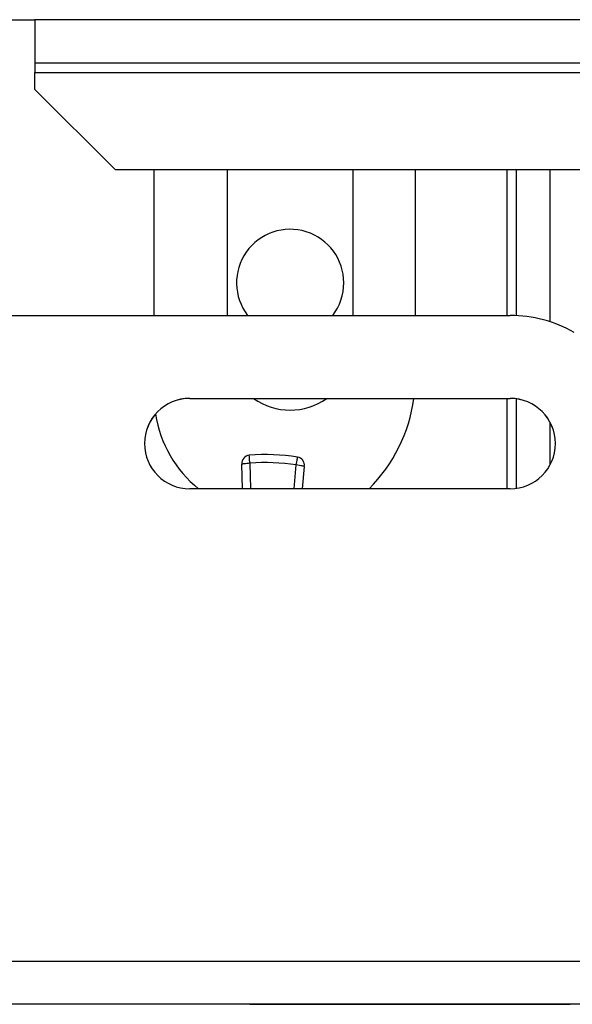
# Paper-space layout 'Sheet2' of a CAD drawing. Header units: millimetres. Extents: x 0 to 1118, y 0 to 864.
# Tile 53 of 232: x 344 to 358, y 298 to 324. Entities that reach past the tile are written whole.
import ezdxf

# ---------------------------------------------------------------- set-up
doc = ezdxf.new("R2010")
doc.units = ezdxf.units.MM
doc.styles.add('SLDTEXTSTYLE0', font='arial.ttf', dxfattribs={"width": 0.948})
doc.dimstyles.new('SLDDIMSTYLE1', dxfattribs={"dimtxt": 5.650301, "dimasz": 4.572, "dimexe": 0, "dimexo": 0.0625, "dimgap": 1.412575, "dimtad": 0, "dimtih": 1, "dimtoh": 1, "dimdec": 1, "dimlfac": 3, "dimrnd": 1e-09, "dimzin": 12, "dimdsep": 46, "dimtxsty": 'SLDTEXTSTYLE0', "dimsah": 1, "dimcen": 0.09, "dimadec": 0, "dimazin": 3, "dimtfac": 1, "dimtofl": 0, "dimtmove": 0, "dimatfit": 3, "dimfxl": 1, "dimfrac": 2, "dimtolj": 1, "dimtzin": 12, "dimarcsym": 0})

# ---------------------------------------------------------------- blocks, each defined once
blk = doc.blocks.new('_D_2')
at = {"color": 7, "linetype": 'Continuous', "lineweight": 0}
for p, q in [((338.327, 299.309), (338.327, 255.748)), ((497.077, 299.309), (497.077, 255.748)), ((338.327, 257.349), (405.413, 257.349)), ((497.077, 257.349), (429.99, 257.349))]:
    blk.add_line(p, q, dxfattribs=at)
for points in [[(338.327, 257.349), (342.899, 256.587), (342.899, 258.111)], [(497.077, 257.349), (492.505, 258.111), (492.505, 256.587)]]:
    blk.add_solid(points, dxfattribs=at)
at = {"color": 7, "linetype": 'Continuous', "lineweight": 0, "char_height": 5.8208, "attachment_point": 1, "style": 'SLDTEXTSTYLE0'}
for s, insert in [('476.3', (408, 264.852)), ('(18.75)', (405.413, 256.175))]:
    blk.add_mtext(s, dxfattribs=dict(at, insert=insert))

psp = doc.layouts.new('Sheet2')

# ---------------------------------------------------------------- linework, layer by layer
at = {"color": 7, "linetype": 'Continuous', "lineweight": 30}
for p, q in [((343.4878, 324.2953), (344.2922, 324.2953)), ((344.2922, 324.2953), (344.2922, 323.1557)), ((344.2922, 323.1557), (401.509, 323.1557)), ((344.2922, 323.1557), (344.2922, 322.9017)), ((344.2922, 322.4538), (344.2922, 322.9017)), ((344.2922, 322.4538), (346.4088, 320.3371)), ((346.4088, 320.3371), (361.6537, 320.3371)), ((347.4366, 320.3371), (347.4366, 316.4795)), ((349.367, 320.3371), (349.367, 316.4795)), ((352.7029, 316.4795), (352.7029, 320.3371)), ((354.3467, 316.4795), (354.3467, 320.3371)), ((357.0171, 316.4752), (357.0171, 320.3371)), ((357.9027, 316.3109), (357.9027, 320.3371)), ((338.6686, 316.4795), (356.8474, 316.4795)), ((348.3807, 314.2866), (356.8474, 314.2866)), ((348.3807, 314.2866), (348.3807, 314.286)), ((348.3807, 314.286), (356.8474, 314.286)), ((356.8474, 314.2866), (356.8474, 314.286)), ((357.0171, 311.9111), (357.0171, 314.2739)), ((357.9027, 312.5347), (357.9027, 313.6504)), ((349.7723, 311.899), (349.7608, 312.5495)), ((351.4058, 312.4901), (351.348, 311.899)), ((356.8474, 311.899), (348.3807, 311.899)), ((338.5382, 299.4158), (496.8649, 299.4158)), ((496.8649, 298.2754), (338.5382, 298.2754)), ((349.9682, 298.2741), (349.9682, 298.2748)), ((349.9682, 298.2748), (358.4349, 298.2748)), ((358.4349, 298.2741), (349.9682, 298.2741)), ((358.4349, 298.2748), (358.4349, 298.2741))]:
    psp.add_line(p, q, dxfattribs=at)
at = {"color": 8, "linetype": 'Continuous', "lineweight": 30}
for p, q in [((401.509, 324.2953), (344.2922, 324.2953)), ((344.2922, 322.9017), (361.6081, 322.9017)), ((356.7631, 316.4795), (356.7631, 320.3371)), ((356.7631, 311.899), (356.7631, 314.286)), ((349.9713, 312.5718), (349.9844, 311.899)), ((351.1363, 311.899), (351.1975, 312.5275))]:
    psp.add_line(p, q, dxfattribs=at)
at = {"color": 7, "linetype": 'Continuous', "lineweight": 30, "flags": 128}
for points in [[(349.9713, 312.5718), (349.9678, 312.6129), (349.9644, 312.6525), (349.9613, 312.689), (349.9586, 312.7209), (349.9564, 312.7472), (349.9547, 312.7666), (349.9537, 312.7786), (349.9533, 312.7827)], [(349.9713, 312.5718), (349.9302, 312.5674), (349.8907, 312.5633), (349.8544, 312.5594), (349.8225, 312.556), (349.7963, 312.5533), (349.7768, 312.5512), (349.7649, 312.5499), (349.7608, 312.5495)], [(351.1975, 312.5275), (351.2039, 312.5683), (351.2102, 312.6075), (351.2159, 312.6437), (351.2209, 312.6754), (351.225, 312.7014), (351.2281, 312.7207), (351.23, 312.7326), (351.2306, 312.7366)], [(351.4058, 312.4901), (351.4018, 312.4908), (351.39, 312.493), (351.3707, 312.4964), (351.3448, 312.5011), (351.3132, 312.5067), (351.2772, 312.5132), (351.2381, 312.5202), (351.1975, 312.5275)]]:
    psp.add_lwpolyline(points, dxfattribs=at)
at = {"color": 7, "linetype": 'Continuous', "lineweight": 30}
for centre, radius, start, end in [((351.0349, 317.3396), 1.4167, 0, 217.38308), ((351.0349, 317.3396), 1.4167, 322.61692, 0), ((356.8474, 313.0928), 3.3867, 60.00018, 89.99994), ((348.3807, 313.0928), 1.1938, 90.00019, 269.99981), ((348.3807, 313.0922), 1.1938, 90.00063, 179.99937), ((351.0349, 315.6465), 1.6679, 234.65481, 305.34519), ((350.1133, 314.8761), 4.2333, 315.31132, 351.98729), ((356.8474, 313.0928), 1.1938, 270.00003, 89.99997), ((356.8474, 313.0922), 1.1938, 0.00025, 89.99975), ((350.6116, 314.3681), 3.175, 189.00985, 231.04621), ((349.9713, 312.5718), 0.2117, 94.86894, 186.04656), ((350.4025, 307.5101), 5.2917, 80.99623, 94.86894), ((350.4025, 307.5101), 5.08, 80.99623, 94.86894), ((351.1975, 312.5275), 0.2117, 349.81862, 80.99623)]:
    psp.add_arc(centre, radius, start, end, dxfattribs=at)

# ---------------------------------------------------------------- dimensions: what is measured, and where the dimension line sits
at = {"color": 7, "linetype": 'Continuous', "lineweight": 0}
dim = psp.add_linear_dim(base=(497.0765436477, 257.3486519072), p1=(338.3265436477, 300.9092822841), p2=(497.0765436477, 300.9092822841), text='<>\\P(18.75)', dimstyle='SLDDIMSTYLE1', dxfattribs=at)
dim.commit()
dim.dimension.update_dxf_attribs({"geometry": '_D_2', "text_midpoint": (417.7015436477, 257.3486519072), "dimtype": 160})

doc.saveas('drawing.dxf')
